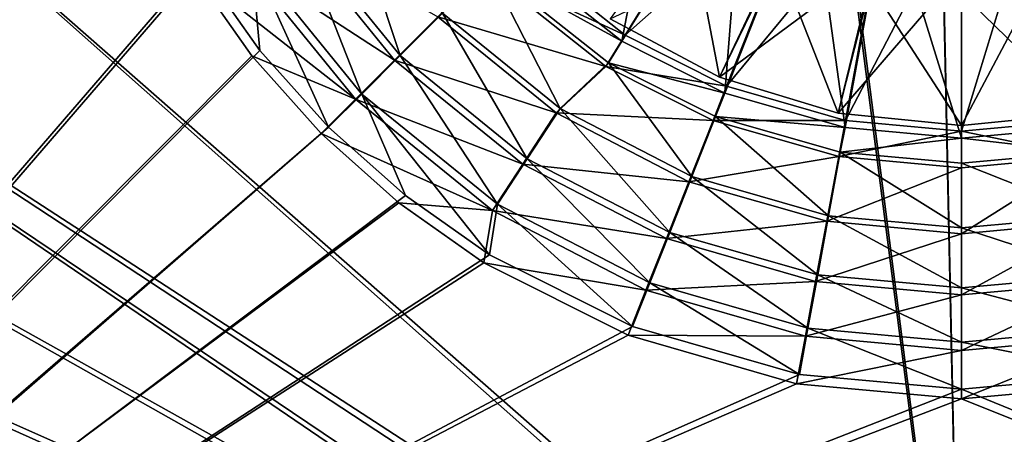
# Model space of a CAD drawing. Header units: metres. Extents: x -904 to 0, y -908 to 0.
# Tile 21 of 154: x -601 to -445, y -643 to -577. Entities that reach past the tile are written whole.
import ezdxf

# ---------------------------------------------------------------- set-up
doc = ezdxf.new("R2010")
doc.units = ezdxf.units.M

msp = doc.modelspace()

# ---------------------------------------------------------------- linework, layer by layer
at = {"layer": 'None012314'}
for points in [[(-507.559357, -577.150879, 2136.720459), (-490.270691, -586.391907, 2136.720459), (-495.275116, -560.192688, 2147.430908)], [(-495.275116, -560.192688, 2147.430908), (-490.270691, -586.391907, 2136.720459), (-481.11087, -567.53064, 2147.430908)], [(-490.270691, -586.391907, 2134.872803), (-507.559357, -577.150879, 2134.872803), (-479.752838, -564.100281, 2129.237793)], [(-490.270691, -586.391907, 2134.872803), (-479.752838, -564.100281, 2129.237793), (-465.720459, -568.134949, 2129.237793)], [(-490.270691, -586.391907, 2136.720459), (-471.511383, -592.082458, 2136.720459), (-481.11087, -567.53064, 2147.430908)], [(-471.511383, -592.082458, 2134.872803), (-490.270691, -586.391907, 2134.872803), (-465.720459, -568.134949, 2129.237793)], [(-481.11087, -567.53064, 2147.430908), (-471.511383, -592.082458, 2136.720459), (-466.391785, -571.762695, 2147.430908)], [(-471.511383, -592.082458, 2134.872803), (-465.720459, -568.134949, 2129.237793), (-452.00235, -569.393555, 2129.237793)], [(-432.493317, -592.082458, 2134.872803), (-452.00235, -594.003967, 2134.872803), (-438.28421, -568.134949, 2129.237793)], [(-438.28421, -568.134949, 2129.237793), (-452.00235, -594.003967, 2134.872803), (-452.00235, -569.393555, 2129.237793)], [(-452.00235, -594.003967, 2134.872803), (-471.511383, -592.082458, 2134.872803), (-452.00235, -569.393555, 2129.237793)], [(-471.511383, -592.082458, 2136.720459), (-452.00235, -594.003967, 2136.720459), (-466.391785, -571.762695, 2147.430908)], [(-466.391785, -571.762695, 2147.430908), (-452.00235, -594.003967, 2136.720459), (-452.00235, -573.082886, 2147.430908)], [(-432.493317, -592.082458, 2136.720459), (-437.612885, -571.762695, 2147.430908), (-452.00235, -573.082886, 2147.430908)], [(-452.00235, -594.003967, 2136.720459), (-432.493317, -592.082458, 2136.720459), (-452.00235, -573.082886, 2147.430908)], [(-507.559357, -577.150879, 2134.872803), (-490.270691, -586.391907, 2134.872803), (-507.559357, -577.150879, 2136.720459)], [(-490.270691, -586.391907, 2134.872803), (-490.270691, -586.391907, 2136.720459), (-507.559357, -577.150879, 2136.720459)], [(-490.270691, -586.391907, 2134.872803), (-471.511383, -592.082458, 2134.872803), (-490.270691, -586.391907, 2136.720459)], [(-471.511383, -592.082458, 2134.872803), (-471.511383, -592.082458, 2136.720459), (-490.270691, -586.391907, 2136.720459)], [(-471.511383, -592.082458, 2134.872803), (-452.00235, -594.003967, 2134.872803), (-471.511383, -592.082458, 2136.720459)], [(-452.00235, -594.003967, 2134.872803), (-452.00235, -594.003967, 2136.720459), (-471.511383, -592.082458, 2136.720459)], [(-432.493317, -592.082458, 2136.720459), (-452.00235, -594.003967, 2136.720459), (-432.493317, -592.082458, 2134.872803)], [(-452.00235, -594.003967, 2136.720459), (-452.00235, -594.003967, 2134.872803), (-432.493317, -592.082458, 2134.872803)]]:
    msp.add_3dface(points, dxfattribs=at)
at = {"layer": 'None012346'}
for points in [[(-845.314697, -356.196716, 116.153923), (-532.85614, -69.952972, 123.649483), (-452.00235, -701.143799, 107.12117)], [(-532.85614, -69.952972, 123.649483), (-465.701691, -69.252586, 123.667824), (-452.00235, -701.143799, 107.12117)], [(-452.00235, -701.143799, 107.12117), (-465.701691, -69.252586, 123.667824), (-71.672775, -399.771973, 115.012871)], [(-452.00235, -703.006531, 110.073418), (-465.757965, -71.129059, 126.619713), (-533.266968, -71.798462, 126.602188)], [(-73.59713, -399.498657, 118.021057), (-465.757965, -71.129059, 126.619713), (-452.00235, -703.006531, 110.073418)], [(-533.266968, -71.798462, 126.602188), (-842.800293, -356.543121, 119.145882), (-452.00235, -703.006531, 110.073418)], [(-844.886475, -445.980347, 113.802856), (-845.314697, -356.196716, 116.153923), (-452.00235, -701.143799, 107.12117)], [(-842.800293, -356.543121, 119.145882), (-842.353821, -446.758545, 116.783508), (-452.00235, -703.006531, 110.073418)], [(-75.414772, -432.511597, 117.156578), (-73.59713, -399.498657, 118.021057), (-452.00235, -703.006531, 110.073418)], [(-71.672775, -399.771973, 115.012871), (-73.531425, -432.316986, 114.160645), (-452.00235, -701.143799, 107.12117)], [(-73.531425, -432.316986, 114.160645), (-74.874588, -464.850952, 113.308716), (-452.00235, -701.143799, 107.12117)], [(-75.414772, -432.511597, 117.156578), (-452.00235, -703.006531, 110.073418), (-76.726997, -465.369781, 116.296158)], [(-464.463654, -702.286743, 107.09124), (-843.877563, -490.322754, 112.641716), (-844.886475, -445.980347, 113.802856)], [(-464.463654, -702.286743, 107.09124), (-844.886475, -445.980347, 113.802856), (-452.00235, -701.143799, 107.12117)], [(-452.00235, -703.006531, 110.073418), (-842.353821, -446.758545, 116.783508), (-464.138885, -704.11969, 110.044273)], [(-842.353821, -446.758545, 116.783508), (-841.376831, -491.281616, 115.61763), (-464.138885, -704.11969, 110.044273)], [(-452.00235, -701.143799, 107.12117), (-74.874588, -464.850952, 113.308716), (-439.541016, -702.286743, 107.09124)], [(-452.00235, -703.006531, 110.073418), (-439.865814, -704.11969, 110.044273), (-76.726997, -465.369781, 116.296158)], [(-842.35553, -534.305054, 111.489998), (-843.877563, -490.322754, 112.641716), (-464.463654, -702.286743, 107.09124)], [(-464.138885, -704.11969, 110.044273), (-841.376831, -491.281616, 115.61763), (-839.916687, -535.261536, 114.465981)], [(-840.328796, -577.997498, 110.345871), (-842.35553, -534.305054, 111.489998), (-477.209106, -705.950073, 106.995316)], [(-477.209106, -705.950073, 106.995316), (-842.35553, -534.305054, 111.489998), (-464.463654, -702.286743, 107.09124)], [(-464.138885, -704.11969, 110.044273), (-839.916687, -535.261536, 114.465981), (-476.552124, -707.6875, 109.950844)], [(-839.916687, -535.261536, 114.465981), (-837.653748, -585.240784, 113.157227), (-476.552124, -707.6875, 109.950844)], [(-837.800415, -621.498779, 109.206749), (-840.328796, -577.997498, 110.345871), (-488.128265, -711.444336, 106.85144)], [(-488.128265, -711.444336, 106.85144), (-840.328796, -577.997498, 110.345871), (-477.209106, -705.950073, 106.995316)], [(-476.552124, -707.6875, 109.950844), (-837.653748, -585.240784, 113.157227), (-487.187408, -713.039001, 109.810707)], [(-837.653748, -585.240784, 113.157227), (-834.998535, -631.202759, 111.953667), (-487.187408, -713.039001, 109.810707)], [(-834.768188, -664.913208, 108.069901), (-837.800415, -621.498779, 109.206749), (-500.425354, -721.194397, 106.596123)], [(-500.425354, -721.194397, 106.596123), (-837.800415, -621.498779, 109.206749), (-488.128265, -711.444336, 106.85144)], [(-487.187408, -713.039001, 109.810707), (-834.998535, -631.202759, 111.953667), (-499.1633, -722.534546, 109.562057)], [(-834.998535, -631.202759, 111.953667), (-832.430176, -668.551636, 110.975655), (-499.1633, -722.534546, 109.562057)]]:
    msp.add_3dface(points, dxfattribs=at)
at = {"layer": 'None012347'}
for points in [[(-720.775391, -740.804871, 2170), (-593.718872, -494.047516, 2170), (-720.775391, -194.321701, 2170)], [(-720.775391, -195.267593, 2167.144043), (-595.25415, -494.003937, 2167.144043), (-720.775391, -740.003967, 2167.144043)], [(-595.25415, -494.003937, 2167.144043), (-592.862488, -520.071289, 2167.144043), (-720.775391, -740.003967, 2167.144043)], [(-591.335938, -519.883057, 2170), (-593.718872, -494.047516, 2170), (-720.775391, -740.804871, 2170)], [(-583.731323, -546.26355, 2170), (-591.335938, -519.883057, 2170), (-720.775391, -740.804871, 2170)], [(-720.775391, -740.003967, 2167.144043), (-592.862488, -520.071289, 2167.144043), (-585.196655, -546.733032, 2167.144043)], [(-524.043457, -566.211487, 2140.483643), (-505.724915, -580.708801, 2140.483643), (-497.946045, -540.053772, 2170)], [(-505.724915, -580.708801, 2140.483643), (-486.272858, -549.293579, 2170), (-497.946045, -540.053772, 2170)], [(-720.775391, -740.804871, 2170), (-572.372559, -568.801025, 2170), (-583.731323, -546.26355, 2170)], [(-585.196655, -546.733032, 2167.144043), (-573.717346, -569.545532, 2167.144043), (-720.775391, -740.003967, 2167.144043)], [(-485.743927, -548.336792, 2167.144043), (-505.222107, -579.73584, 2137.627441), (-523.354614, -565.356201, 2137.627441)], [(-485.743927, -548.336792, 2167.144043), (-475.544189, -553.471008, 2167.144043), (-505.222107, -579.73584, 2137.627441)], [(-505.724915, -580.708801, 2140.483643), (-489.417023, -588.893311, 2140.483643), (-486.272858, -549.293579, 2170)], [(-489.417023, -588.893311, 2140.483643), (-475.863281, -554.518982, 2170), (-486.272858, -549.293579, 2170)], [(-475.544189, -553.471008, 2167.144043), (-489.144989, -587.826782, 2137.627441), (-505.222107, -579.73584, 2137.627441)], [(-489.417023, -588.893311, 2140.483643), (-470.416534, -594.327271, 2140.483643), (-475.863281, -554.518982, 2170)], [(-475.544189, -553.471008, 2167.144043), (-463.640594, -556.893555, 2167.144043), (-489.144989, -587.826782, 2137.627441)], [(-470.416534, -594.327271, 2140.483643), (-463.74588, -557.984436, 2170), (-475.863281, -554.518982, 2170)], [(-549.205139, -557.664978, 2146.241455), (-557.168335, -562.880371, 2153.199219), (-540.815735, -582.976013, 2153.199219)], [(-534.090759, -576.239014, 2146.241455), (-549.205139, -557.664978, 2146.241455), (-540.815735, -582.976013, 2153.199219)], [(-463.640594, -556.893555, 2167.144043), (-470.364349, -593.226563, 2137.627441), (-489.144989, -587.826782, 2137.627441)], [(-463.640594, -556.893555, 2167.144043), (-452.00235, -557.961365, 2167.144043), (-470.364349, -593.226563, 2137.627441)], [(-433.64035, -593.226563, 2137.627441), (-452.00235, -594.911316, 2137.627441), (-440.364075, -556.893555, 2167.144043)], [(-452.00235, -594.911316, 2137.627441), (-452.00235, -557.961365, 2167.144043), (-440.364075, -556.893555, 2167.144043)], [(-470.416534, -594.327271, 2140.483643), (-452.00235, -596.003235, 2140.483643), (-463.74588, -557.984436, 2170)], [(-452.00235, -557.961365, 2167.144043), (-452.00235, -594.911316, 2137.627441), (-470.364349, -593.226563, 2137.627441)], [(-452.00235, -596.003235, 2140.483643), (-452.00235, -559.053284, 2170), (-463.74588, -557.984436, 2170)], [(-440.25882, -557.984436, 2170), (-452.00235, -559.053284, 2170), (-433.588135, -594.327271, 2140.483643)], [(-452.00235, -559.053284, 2170), (-452.00235, -596.003235, 2140.483643), (-433.588135, -594.327271, 2140.483643)], [(-558.14563, -563.398132, 2150.335449), (-541.673828, -583.675415, 2150.335449), (-565.482483, -568.194824, 2158.309082)], [(-557.168335, -562.880371, 2153.199219), (-564.343262, -567.579407, 2161.19458), (-546.875, -589.046143, 2161.19458)], [(-534.822571, -576.824158, 2143.397461), (-541.673828, -583.675415, 2150.335449), (-558.14563, -563.398132, 2150.335449)], [(-540.815735, -582.976013, 2153.199219), (-557.168335, -562.880371, 2153.199219), (-546.875, -589.046143, 2161.19458)], [(-505.222107, -579.73584, 2137.627441), (-527.465881, -569.467529, 2137.627441), (-523.354614, -565.356201, 2137.627441)], [(-526.888184, -569.023682, 2140.483643), (-505.724915, -580.708801, 2140.483643), (-524.043457, -566.211487, 2140.483643)], [(-565.482483, -568.194824, 2158.309082), (-547.872131, -589.873718, 2158.309082), (-573.717346, -569.545532, 2167.144043)], [(-572.372559, -568.801025, 2170), (-562.981934, -582.135193, 2170), (-564.343262, -567.579407, 2161.19458)], [(-541.673828, -583.675415, 2150.335449), (-547.872131, -589.873718, 2158.309082), (-565.482483, -568.194824, 2158.309082)], [(-564.343262, -567.579407, 2161.19458), (-562.981934, -582.135193, 2170), (-552.121521, -594.302185, 2170)], [(-564.343262, -567.579407, 2161.19458), (-552.121521, -594.302185, 2170), (-546.875, -589.046143, 2161.19458)], [(-562.981934, -582.135193, 2170), (-572.372559, -568.801025, 2170), (-720.775391, -740.804871, 2170)], [(-573.717346, -569.545532, 2167.144043), (-564.248047, -583.009521, 2167.144043), (-720.775391, -740.003967, 2167.144043)], [(-547.872131, -589.873718, 2158.309082), (-564.248047, -583.009521, 2167.144043), (-573.717346, -569.545532, 2167.144043)], [(-527.465881, -569.467529, 2137.627441), (-508.287079, -584.676575, 2137.627441), (-534.822571, -576.824158, 2143.397461)], [(-526.888184, -569.023682, 2140.483643), (-534.090759, -576.239014, 2146.241455), (-515.489746, -591.320251, 2146.241455)], [(-508.287079, -584.676575, 2137.627441), (-527.465881, -569.467529, 2137.627441), (-505.222107, -579.73584, 2137.627441)], [(-507.847717, -584.099121, 2140.483643), (-526.888184, -569.023682, 2140.483643), (-515.489746, -591.320251, 2146.241455)], [(-526.888184, -569.023682, 2140.483643), (-507.847717, -584.099121, 2140.483643), (-505.724915, -580.708801, 2140.483643)], [(-534.090759, -576.239014, 2146.241455), (-540.815735, -582.976013, 2153.199219), (-520.690918, -599.292786, 2153.199219)], [(-515.489746, -591.320251, 2146.241455), (-534.090759, -576.239014, 2146.241455), (-520.690918, -599.292786, 2153.199219)], [(-534.822571, -576.824158, 2143.397461), (-516.094543, -592.037415, 2143.397461), (-541.673828, -583.675415, 2150.335449)], [(-508.287079, -584.676575, 2137.627441), (-516.094543, -592.037415, 2143.397461), (-534.822571, -576.824158, 2143.397461)], [(-489.144989, -587.826782, 2137.627441), (-508.287079, -584.676575, 2137.627441), (-505.222107, -579.73584, 2137.627441)], [(-507.847717, -584.099121, 2140.483643), (-489.417023, -588.893311, 2140.483643), (-505.724915, -580.708801, 2140.483643)], [(-552.121521, -594.302185, 2170), (-562.981934, -582.135193, 2170), (-720.775391, -740.804871, 2170)], [(-720.775391, -740.003967, 2167.144043), (-564.248047, -583.009521, 2167.144043), (-553.296692, -595.298279, 2167.144043)], [(-553.296692, -595.298279, 2167.144043), (-564.248047, -583.009521, 2167.144043), (-547.872131, -589.873718, 2158.309082)], [(-541.673828, -583.675415, 2150.335449), (-521.396545, -600.147217, 2150.335449), (-547.872131, -589.873718, 2158.309082)], [(-540.815735, -582.976013, 2153.199219), (-546.875, -589.046143, 2161.19458), (-525.377136, -606.476074, 2161.19458)], [(-516.094543, -592.037415, 2143.397461), (-521.396545, -600.147217, 2150.335449), (-541.673828, -583.675415, 2150.335449)], [(-520.690918, -599.292786, 2153.199219), (-540.815735, -582.976013, 2153.199219), (-525.377136, -606.476074, 2161.19458)], [(-507.847717, -584.099121, 2140.483643), (-515.489746, -591.320251, 2146.241455), (-494.658325, -602.085266, 2146.241455)], [(-490.914764, -592.602478, 2140.483643), (-507.847717, -584.099121, 2140.483643), (-494.658325, -602.085266, 2146.241455)], [(-507.847717, -584.099121, 2140.483643), (-490.914764, -592.602478, 2140.483643), (-489.417023, -588.893311, 2140.483643)], [(-508.287079, -584.676575, 2137.627441), (-491.285126, -593.232788, 2137.627441), (-516.094543, -592.037415, 2143.397461)], [(-491.285126, -593.232788, 2137.627441), (-508.287079, -584.676575, 2137.627441), (-489.144989, -587.826782, 2137.627441)], [(-470.364349, -593.226563, 2137.627441), (-491.285126, -593.232788, 2137.627441), (-489.144989, -587.826782, 2137.627441)], [(-547.872131, -589.873718, 2158.309082), (-526.193237, -607.48407, 2158.309082), (-553.296692, -595.298279, 2167.144043)], [(-552.121521, -594.302185, 2170), (-539.968506, -605.114441, 2170), (-546.875, -589.046143, 2161.19458)], [(-521.396545, -600.147217, 2150.335449), (-526.193237, -607.48407, 2158.309082), (-547.872131, -589.873718, 2158.309082)], [(-546.875, -589.046143, 2161.19458), (-539.968506, -605.114441, 2170), (-526.656494, -614.46283, 2170)], [(-546.875, -589.046143, 2161.19458), (-526.656494, -614.46283, 2170), (-525.377136, -606.476074, 2161.19458)], [(-490.914764, -592.602478, 2140.483643), (-470.416534, -594.327271, 2140.483643), (-489.417023, -588.893311, 2140.483643)], [(-515.489746, -591.320251, 2146.241455), (-520.690918, -599.292786, 2153.199219), (-498.152863, -610.939758, 2153.199219)], [(-494.658325, -602.085266, 2146.241455), (-515.489746, -591.320251, 2146.241455), (-498.152863, -610.939758, 2153.199219)], [(-516.094543, -592.037415, 2143.397461), (-495.115601, -602.905823, 2143.397461), (-521.396545, -600.147217, 2150.335449)], [(-491.285126, -593.232788, 2137.627441), (-495.115601, -602.905823, 2143.397461), (-516.094543, -592.037415, 2143.397461)], [(-491.285126, -593.232788, 2137.627441), (-471.422333, -598.943726, 2137.627441), (-495.115601, -602.905823, 2143.397461)], [(-490.914764, -592.602478, 2140.483643), (-494.658325, -602.085266, 2146.241455), (-473.016144, -608.282227, 2146.241455)], [(-471.422333, -598.943726, 2137.627441), (-491.285126, -593.232788, 2137.627441), (-470.364349, -593.226563, 2137.627441)], [(-471.173035, -598.255249, 2140.483643), (-490.914764, -592.602478, 2140.483643), (-473.016144, -608.282227, 2146.241455)], [(-490.914764, -592.602478, 2140.483643), (-471.173035, -598.255249, 2140.483643), (-470.416534, -594.327271, 2140.483643)], [(-452.00235, -594.911316, 2137.627441), (-471.422333, -598.943726, 2137.627441), (-470.364349, -593.226563, 2137.627441)], [(-432.582336, -598.943726, 2137.627441), (-452.00235, -594.911316, 2137.627441), (-433.64035, -593.226563, 2137.627441)], [(-720.775391, -740.804871, 2170), (-539.968506, -605.114441, 2170), (-552.121521, -594.302185, 2170)], [(-452.00235, -600.725525, 2137.627441), (-471.422333, -598.943726, 2137.627441), (-452.00235, -594.911316, 2137.627441)], [(-471.173035, -598.255249, 2140.483643), (-452.00235, -596.003235, 2140.483643), (-470.416534, -594.327271, 2140.483643)], [(-452.00235, -596.003235, 2140.483643), (-432.831635, -598.255249, 2140.483643), (-433.588135, -594.327271, 2140.483643)], [(-432.582336, -598.943726, 2137.627441), (-452.00235, -600.725525, 2137.627441), (-452.00235, -594.911316, 2137.627441)], [(-553.296692, -595.298279, 2167.144043), (-541.007874, -606.249634, 2167.144043), (-720.775391, -740.003967, 2167.144043)], [(-526.193237, -607.48407, 2158.309082), (-541.007874, -606.249634, 2167.144043), (-553.296692, -595.298279, 2167.144043)], [(-471.173035, -598.255249, 2140.483643), (-452.00235, -600.003235, 2140.483643), (-452.00235, -596.003235, 2140.483643)], [(-452.00235, -600.003235, 2140.483643), (-432.831635, -598.255249, 2140.483643), (-452.00235, -596.003235, 2140.483643)], [(-520.690918, -599.292786, 2153.199219), (-525.377136, -606.476074, 2161.19458), (-501.301483, -618.917664, 2161.19458)], [(-498.152863, -610.939758, 2153.199219), (-520.690918, -599.292786, 2153.199219), (-501.301483, -618.917664, 2161.19458)], [(-471.422333, -598.943726, 2137.627441), (-473.31485, -609.174011, 2143.397461), (-495.115601, -602.905823, 2143.397461)], [(-471.422333, -598.943726, 2137.627441), (-452.00235, -600.725525, 2137.627441), (-473.31485, -609.174011, 2143.397461)], [(-473.016144, -608.282227, 2146.241455), (-452.00235, -610.198242, 2146.241455), (-471.173035, -598.255249, 2140.483643)], [(-452.00235, -610.198242, 2146.241455), (-452.00235, -600.003235, 2140.483643), (-471.173035, -598.255249, 2140.483643)], [(-432.831635, -598.255249, 2140.483643), (-452.00235, -600.003235, 2140.483643), (-430.988525, -608.282227, 2146.241455)], [(-430.68985, -609.174011, 2143.397461), (-452.00235, -611.129395, 2143.397461), (-432.582336, -598.943726, 2137.627441)], [(-452.00235, -611.129395, 2143.397461), (-452.00235, -600.725525, 2137.627441), (-432.582336, -598.943726, 2137.627441)], [(-521.396545, -600.147217, 2150.335449), (-498.682129, -611.914734, 2150.335449), (-526.193237, -607.48407, 2158.309082)], [(-495.115601, -602.905823, 2143.397461), (-498.682129, -611.914734, 2150.335449), (-521.396545, -600.147217, 2150.335449)], [(-452.00235, -600.725525, 2137.627441), (-452.00235, -611.129395, 2143.397461), (-473.31485, -609.174011, 2143.397461)], [(-452.00235, -600.003235, 2140.483643), (-452.00235, -610.198242, 2146.241455), (-430.988525, -608.282227, 2146.241455)], [(-494.658325, -602.085266, 2146.241455), (-498.152863, -610.939758, 2153.199219), (-474.737701, -617.644348, 2153.199219)], [(-473.016144, -608.282227, 2146.241455), (-494.658325, -602.085266, 2146.241455), (-474.737701, -617.644348, 2153.199219)], [(-495.115601, -602.905823, 2143.397461), (-473.31485, -609.174011, 2143.397461), (-498.682129, -611.914734, 2150.335449)], [(-526.656494, -614.46283, 2170), (-539.968506, -605.114441, 2170), (-720.775391, -740.804871, 2170)], [(-541.007874, -606.249634, 2167.144043), (-527.543945, -615.718994, 2167.144043), (-720.775391, -740.003967, 2167.144043)], [(-527.543945, -615.718994, 2167.144043), (-541.007874, -606.249634, 2167.144043), (-526.193237, -607.48407, 2158.309082)], [(-526.193237, -607.48407, 2158.309082), (-501.908752, -620.065002, 2158.309082), (-527.543945, -615.718994, 2167.144043)], [(-526.656494, -614.46283, 2170), (-504.026581, -625.825989, 2170), (-525.377136, -606.476074, 2161.19458)], [(-498.682129, -611.914734, 2150.335449), (-501.908752, -620.065002, 2158.309082), (-526.193237, -607.48407, 2158.309082)], [(-525.377136, -606.476074, 2161.19458), (-504.026581, -625.825989, 2170), (-501.301483, -618.917664, 2161.19458)], [(-474.737701, -617.644348, 2153.199219), (-452.00235, -619.717285, 2153.199219), (-473.016144, -608.282227, 2146.241455)], [(-452.00235, -619.717285, 2153.199219), (-452.00235, -610.198242, 2146.241455), (-473.016144, -608.282227, 2146.241455)], [(-430.988525, -608.282227, 2146.241455), (-452.00235, -610.198242, 2146.241455), (-429.266998, -617.644348, 2153.199219)], [(-473.31485, -609.174011, 2143.397461), (-475.077911, -618.701477, 2150.335449), (-498.682129, -611.914734, 2150.335449)], [(-473.31485, -609.174011, 2143.397461), (-452.00235, -611.129395, 2143.397461), (-475.077911, -618.701477, 2150.335449)], [(-428.926758, -618.701477, 2150.335449), (-452.00235, -620.818604, 2150.335449), (-430.68985, -609.174011, 2143.397461)], [(-452.00235, -620.818604, 2150.335449), (-452.00235, -611.129395, 2143.397461), (-430.68985, -609.174011, 2143.397461)], [(-452.00235, -610.198242, 2146.241455), (-452.00235, -619.717285, 2153.199219), (-429.266998, -617.644348, 2153.199219)], [(-498.682129, -611.914734, 2150.335449), (-475.077911, -618.701477, 2150.335449), (-501.908752, -620.065002, 2158.309082)], [(-498.152863, -610.939758, 2153.199219), (-501.301483, -618.917664, 2161.19458), (-476.288818, -626.079712, 2161.19458)], [(-474.737701, -617.644348, 2153.199219), (-498.152863, -610.939758, 2153.199219), (-476.288818, -626.079712, 2161.19458)], [(-452.00235, -611.129395, 2143.397461), (-452.00235, -620.818604, 2150.335449), (-475.077911, -618.701477, 2150.335449)], [(-504.026581, -625.825989, 2170), (-526.656494, -614.46283, 2170), (-720.775391, -740.804871, 2170)], [(-720.775391, -740.003967, 2167.144043), (-527.543945, -615.718994, 2167.144043), (-504.731415, -627.198242, 2167.144043)], [(-501.908752, -620.065002, 2158.309082), (-504.731415, -627.198242, 2167.144043), (-527.543945, -615.718994, 2167.144043)], [(-476.288818, -626.079712, 2161.19458), (-452.00235, -628.294067, 2161.19458), (-474.737701, -617.644348, 2153.199219)], [(-452.00235, -628.294067, 2161.19458), (-452.00235, -619.717285, 2153.199219), (-474.737701, -617.644348, 2153.199219)], [(-429.266998, -617.644348, 2153.199219), (-452.00235, -619.717285, 2153.199219), (-427.715881, -626.079712, 2161.19458)], [(-504.026581, -625.825989, 2170), (-477.632751, -633.383484, 2170), (-501.301483, -618.917664, 2161.19458)], [(-475.077911, -618.701477, 2150.335449), (-476.672943, -627.320862, 2158.309082), (-501.908752, -620.065002, 2158.309082)], [(-501.301483, -618.917664, 2161.19458), (-477.632751, -633.383484, 2170), (-476.288818, -626.079712, 2161.19458)], [(-475.077911, -618.701477, 2150.335449), (-452.00235, -620.818604, 2150.335449), (-476.672943, -627.320862, 2158.309082)], [(-427.331726, -627.320862, 2158.309082), (-452.00235, -629.58429, 2158.309082), (-428.926758, -618.701477, 2150.335449)], [(-452.00235, -629.58429, 2158.309082), (-452.00235, -620.818604, 2150.335449), (-428.926758, -618.701477, 2150.335449)], [(-452.00235, -619.717285, 2153.199219), (-452.00235, -628.294067, 2161.19458), (-427.715881, -626.079712, 2161.19458)], [(-501.908752, -620.065002, 2158.309082), (-476.672943, -627.320862, 2158.309082), (-504.731415, -627.198242, 2167.144043)], [(-452.00235, -620.818604, 2150.335449), (-452.00235, -629.58429, 2158.309082), (-476.672943, -627.320862, 2158.309082)], [(-720.775391, -740.804871, 2170), (-477.632751, -633.383484, 2170), (-504.026581, -625.825989, 2170)], [(-477.632751, -633.383484, 2170), (-452.00235, -635.72052, 2170), (-476.288818, -626.079712, 2161.19458)], [(-476.288818, -626.079712, 2161.19458), (-452.00235, -635.72052, 2170), (-452.00235, -628.294067, 2161.19458)], [(-427.715881, -626.079712, 2161.19458), (-452.00235, -628.294067, 2161.19458), (-426.371918, -633.383484, 2170)], [(-504.731415, -627.198242, 2167.144043), (-478.069702, -634.864075, 2167.144043), (-720.775391, -740.003967, 2167.144043)], [(-476.672943, -627.320862, 2158.309082), (-478.069702, -634.864075, 2167.144043), (-504.731415, -627.198242, 2167.144043)], [(-476.672943, -627.320862, 2158.309082), (-452.00235, -629.58429, 2158.309082), (-478.069702, -634.864075, 2167.144043)], [(-425.934967, -634.864075, 2167.144043), (-452.00235, -637.255737, 2167.144043), (-427.331726, -627.320862, 2158.309082)], [(-427.331726, -627.320862, 2158.309082), (-452.00235, -637.255737, 2167.144043), (-452.00235, -629.58429, 2158.309082)], [(-452.00235, -628.294067, 2161.19458), (-452.00235, -635.72052, 2170), (-426.371918, -633.383484, 2170)], [(-452.00235, -629.58429, 2158.309082), (-452.00235, -637.255737, 2167.144043), (-478.069702, -634.864075, 2167.144043)], [(-452.00235, -635.72052, 2170), (-477.632751, -633.383484, 2170), (-720.775391, -740.804871, 2170)], [(-426.371918, -633.383484, 2170), (-452.00235, -635.72052, 2170), (-194.320099, -740.804871, 2170)], [(-478.069702, -634.864075, 2167.144043), (-452.00235, -637.255737, 2167.144043), (-720.775391, -740.003967, 2167.144043)], [(-452.00235, -637.255737, 2167.144043), (-425.934967, -634.864075, 2167.144043), (-195.265991, -740.003967, 2167.144043)], [(-194.320099, -740.804871, 2170), (-452.00235, -635.72052, 2170), (-720.775391, -740.804871, 2170)], [(-720.775391, -740.003967, 2167.144043), (-452.00235, -637.255737, 2167.144043), (-195.265991, -740.003967, 2167.144043)]]:
    msp.add_3dface(points, dxfattribs=at)

doc.saveas('drawing.dxf')
